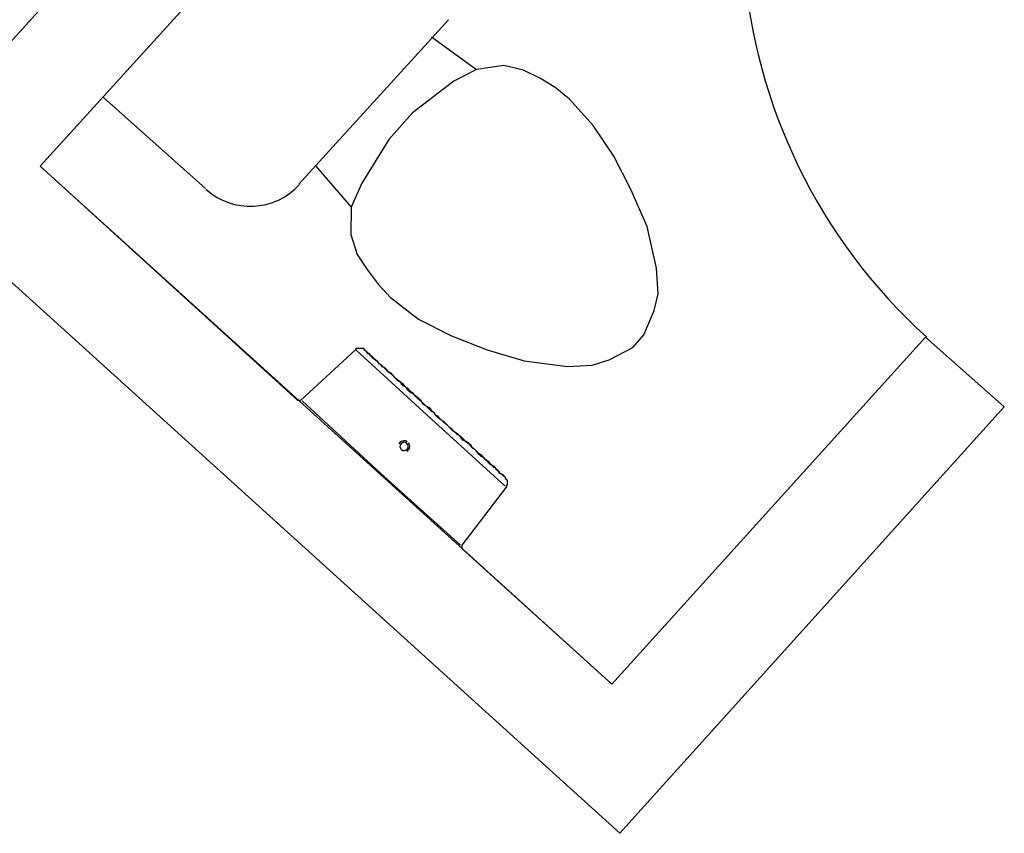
# Model space of a CAD drawing. Header units: millimetres. Extents: x 335 to 739275, y -1 to 84.
# Tile 52 of 71: x 382.52 to 384.39, y 36.17 to 37.71. Entities that reach past the tile are written whole.
import ezdxf

# ---------------------------------------------------------------- set-up
doc = ezdxf.new("R2010")
doc.units = ezdxf.units.MM
doc.header["$MEASUREMENT"] = 0

msp = doc.modelspace()

# ---------------------------------------------------------------- linework, layer by layer
at = {"color": 7}
for p, q in [((383.7497, 39.0357), (382.2787, 37.4137)), ((382.5607, 37.4277), (383.8967, 38.8997)), ((383.3337, 37.7047), (383.0507, 37.3937)), ((383.3017, 37.6727), (383.3867, 37.6107)), ((383.3867, 37.6107), (383.3437, 37.5887)), ((383.4387, 37.6187), (383.3867, 37.6107)), ((383.4757, 37.6097), (383.4387, 37.6187)), ((383.5077, 37.5937), (383.4757, 37.6097)), ((383.3437, 37.5887), (383.2657, 37.5287)), ((383.5357, 37.5767), (383.5077, 37.5937)), ((383.5627, 37.5547), (383.5357, 37.5767)), ((382.8737, 37.3857), (382.6807, 37.5577)), ((383.6077, 37.5047), (383.5627, 37.5547)), ((383.2657, 37.5287), (383.2207, 37.4787)), ((383.6467, 37.4467), (383.6077, 37.5047)), ((383.2207, 37.4787), (383.1697, 37.3957)), ((383.6797, 37.3827), (383.6467, 37.4467)), ((383.6427, 36.4477), (382.5607, 37.4277)), ((382.5607, 37.4277), (383.0487, 36.9847)), ((383.0827, 37.4277), (383.1497, 37.3507)), ((383.1697, 37.3957), (383.1497, 37.3507)), ((383.7097, 37.3137), (383.6797, 37.3827)), ((383.1497, 37.3507), (383.1487, 37.2987)), ((383.7277, 37.2347), (383.7097, 37.3137)), ((383.1487, 37.2987), (383.1607, 37.2607)), ((382.4277, 37.2797), (383.6577, 36.1657)), ((383.1607, 37.2607), (383.1797, 37.2327)), ((383.1797, 37.2327), (383.2007, 37.2047)), ((383.7307, 37.1867), (383.7277, 37.2347)), ((383.2007, 37.2047), (383.2237, 37.1797)), ((383.2237, 37.1797), (383.2767, 37.1387)), ((383.7227, 37.1547), (383.7307, 37.1867)), ((383.7037, 37.1087), (383.7227, 37.1547)), ((383.2767, 37.1387), (383.3397, 37.1067)), ((383.3397, 37.1067), (383.4067, 37.0807)), ((384.2367, 37.1047), (383.6427, 36.4477)), ((383.6827, 37.0847), (383.7037, 37.1087)), ((384.3857, 36.9727), (384.2367, 37.1047)), ((383.6377, 37.0617), (383.6827, 37.0847)), ((383.1577, 37.0807), (383.0537, 36.9847)), ((383.3007, 36.9497), (383.1587, 37.0797)), ((383.4067, 37.0807), (383.4767, 37.0597)), ((383.4767, 37.0597), (383.5587, 37.0487)), ((383.5587, 37.0487), (383.6057, 37.0517)), ((383.6057, 37.0517), (383.6377, 37.0617)), ((383.0537, 36.9847), (383.0487, 36.9847)), ((383.0567, 36.9837), (383.2057, 36.8467)), ((383.6577, 36.1657), (384.3857, 36.9727)), ((383.4407, 36.8227), (383.3007, 36.9497)), ((383.2057, 36.8467), (383.3567, 36.7107)), ((383.3597, 36.7107), (383.4437, 36.8207)), ((383.3597, 36.7037), (383.3597, 36.7107)), ((383.3597, 36.7037), (383.6427, 36.4477))]:
    msp.add_line(p, q, dxfattribs=at)
for points in [[(383.1577, 37.0807), (383.1577, 37.0807), (383.1587, 37.0807), (383.1587, 37.0807), (383.1587, 37.0807), (383.1587, 37.0837), (383.1607, 37.0837), (383.1607, 37.0837), (383.1607, 37.0837), (383.1627, 37.0837), (383.1627, 37.0837), (383.1627, 37.0837), (383.1647, 37.0837), (383.1647, 37.0837), (383.1647, 37.0837), (383.1657, 37.0837), (383.1657, 37.0837), (383.1657, 37.0837), (383.1687, 37.0837), (383.1687, 37.0837), (383.1687, 37.0837), (383.1697, 37.0837), (383.1697, 37.0837), (383.1697, 37.0837), (383.1707, 37.0837), (383.1707, 37.0837), (383.1707, 37.0837), (383.1707, 37.0837), (383.1737, 37.0837), (383.1737, 37.0807), (383.1737, 37.0807), (383.1747, 37.0807), (383.1747, 37.0807), (383.1747, 37.0807), (383.1747, 37.0797), (383.1757, 37.0797)], [(383.3077, 36.9607), (383.3017, 36.9637), (383.2967, 36.9687), (383.2917, 36.9737), (383.2857, 36.9777), (383.2817, 36.9837), (383.2767, 36.9887), (383.2717, 36.9927), (383.2657, 36.9977), (383.2607, 37.0007), (383.2557, 37.0057), (383.2527, 37.0097), (383.2477, 37.0157), (383.2417, 37.0197), (383.2377, 37.0217), (383.2327, 37.0277), (383.2287, 37.0317), (383.2237, 37.0357), (383.2207, 37.0377), (383.2167, 37.0417), (383.2127, 37.0457), (383.2097, 37.0487), (383.2057, 37.0527), (383.2017, 37.0537), (383.1997, 37.0577), (383.1957, 37.0617), (383.1937, 37.0637), (383.1897, 37.0647), (383.1887, 37.0677), (383.1857, 37.0697), (383.1847, 37.0727), (383.1837, 37.0737), (383.1807, 37.0737), (383.1797, 37.0757), (383.1777, 37.0777), (383.1777, 37.0777), (383.1757, 37.0797), (383.1757, 37.0797), (383.1757, 37.0797), (383.1757, 37.0797), (383.1757, 37.0797)], [(383.1757, 37.0797), (383.1757, 37.0797), (383.1757, 37.0797), (383.1757, 37.0797), (383.1777, 37.0777), (383.1777, 37.0777), (383.1797, 37.0757), (383.1807, 37.0757), (383.1807, 37.0737), (383.1837, 37.0727), (383.1857, 37.0697), (383.1887, 37.0687), (383.1897, 37.0677), (383.1917, 37.0637), (383.1957, 37.0617), (383.1997, 37.0577), (383.2007, 37.0567), (383.2047, 37.0527), (383.2077, 37.0487), (383.2117, 37.0477), (383.2157, 37.0437), (383.2177, 37.0407), (383.2237, 37.0367), (383.2277, 37.0327), (383.2327, 37.0277), (383.2367, 37.0247), (383.2417, 37.0207), (383.2447, 37.0157), (383.2497, 37.0117), (383.2557, 37.0087), (383.2597, 37.0037), (383.2647, 36.9997), (383.2697, 36.9937), (383.2757, 36.9887), (383.2807, 36.9847), (383.2857, 36.9797), (383.2917, 36.9737), (383.2967, 36.9717), (383.3017, 36.9657), (383.3077, 36.9607)], [(383.4397, 36.8407), (383.4397, 36.8407), (383.4397, 36.8407), (383.4397, 36.8407), (383.4387, 36.8417), (383.4387, 36.8417), (383.4357, 36.8447), (383.4347, 36.8447), (383.4327, 36.8457), (383.4307, 36.8467), (383.4287, 36.8497), (383.4277, 36.8507), (383.4247, 36.8527), (383.4227, 36.8567), (383.4197, 36.8577), (383.4167, 36.8617), (383.4127, 36.8627), (383.4117, 36.8667), (383.4077, 36.8707), (383.4037, 36.8727), (383.4007, 36.8767), (383.3957, 36.8787), (383.3917, 36.8827), (383.3877, 36.8867), (383.3827, 36.8927), (383.3797, 36.8947), (383.3757, 36.8987), (383.3717, 36.9047), (383.3657, 36.9077), (383.3607, 36.9097), (383.3567, 36.9157), (383.3517, 36.9207), (383.3457, 36.9247), (383.3407, 36.9297), (383.3357, 36.9337), (383.3297, 36.9397), (383.3247, 36.9447), (383.3197, 36.9477), (383.3137, 36.9527), (383.3087, 36.9577), (383.3077, 36.9607)], [(383.3087, 36.9577), (383.3127, 36.9557), (383.3177, 36.9497), (383.3237, 36.9447), (383.3287, 36.9407), (383.3337, 36.9357), (383.3397, 36.9297), (383.3447, 36.9257), (383.3497, 36.9207), (383.3557, 36.9177), (383.3607, 36.9127), (383.3647, 36.9087), (383.3697, 36.9047), (383.3757, 36.9007), (383.3767, 36.8977), (383.3827, 36.8927), (383.3867, 36.8887), (383.3907, 36.8847), (383.3957, 36.8817), (383.3987, 36.8777), (383.4027, 36.8737), (383.4067, 36.8707), (383.4087, 36.8667), (383.4127, 36.8657), (383.4167, 36.8617), (383.4187, 36.8607), (383.4227, 36.8567), (383.4237, 36.8547), (383.4277, 36.8527), (383.4287, 36.8497), (383.4307, 36.8467), (383.4327, 36.8457), (383.4347, 36.8457), (383.4357, 36.8447), (383.4387, 36.8417), (383.4387, 36.8417), (383.4397, 36.8407), (383.4397, 36.8407), (383.4397, 36.8407), (383.4397, 36.8407), (383.4397, 36.8407)], [(383.4397, 36.8407), (383.4397, 36.8407), (383.4407, 36.8387), (383.4407, 36.8387), (383.4407, 36.8387), (383.4407, 36.8387), (383.4407, 36.8367), (383.4437, 36.8367), (383.4437, 36.8367), (383.4437, 36.8347), (383.4437, 36.8347), (383.4437, 36.8347), (383.4437, 36.8347), (383.4447, 36.8337), (383.4447, 36.8337), (383.4447, 36.8337), (383.4447, 36.8307), (383.4447, 36.8307), (383.4447, 36.8307), (383.4447, 36.8297), (383.4447, 36.8297), (383.4447, 36.8297), (383.4447, 36.8287), (383.4447, 36.8287), (383.4447, 36.8287), (383.4447, 36.8257), (383.4447, 36.8257), (383.4447, 36.8257), (383.4447, 36.8247), (383.4437, 36.8247), (383.4437, 36.8247), (383.4437, 36.8227), (383.4437, 36.8227), (383.4437, 36.8227), (383.4437, 36.8227), (383.4437, 36.8207)]]:
    msp.add_lwpolyline(points, dxfattribs=at)
for centre, radius, start, end in [((384.9527, 37.8927), 1.0636, 141.488, 227.84), ((382.9587, 37.4777), 0.1256, 227.84, 317.84), ((383.2497, 36.8977), 0.0108, 137.84, 157.787), ((383.2497, 36.8977), 0.0108, 55.7372, 137.84), ((383.2497, 36.8977), 0.00782, 137.84, 317.84), ((383.2497, 36.8977), 0.00782, 317.84, 137.84), ((383.2497, 36.8977), 0.0108, 317.84, 39.9433), ((383.2497, 36.8977), 0.0108, 297.894, 317.84)]:
    msp.add_arc(centre, radius, start, end, dxfattribs=at)

doc.saveas('drawing.dxf')
